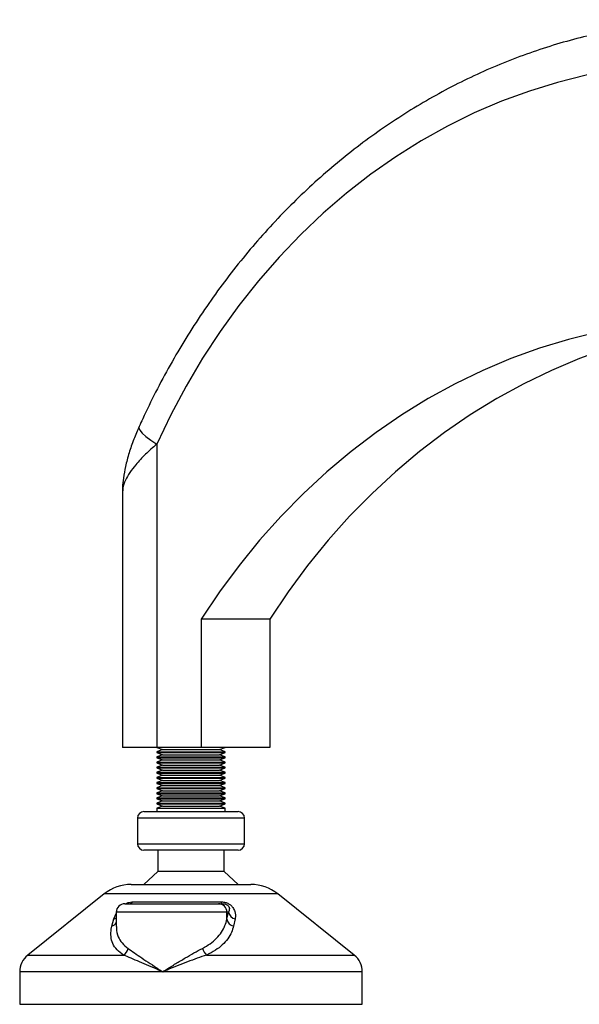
# Model space of a CAD drawing. Header units: millimetres. Extents: x -149 to 420, y 0 to 297.
# Tile 6 of 46: x -132.66 to -126.13, y 196.48 to 207.98. Entities that reach past the tile are written whole.
import ezdxf

# ---------------------------------------------------------------- set-up
doc = ezdxf.new("R2010")
doc.units = ezdxf.units.MM

msp = doc.modelspace()

# ---------------------------------------------------------------- linework, layer by layer
at = {"color": 7, "linetype": 'Continuous', "lineweight": 25}
for p, q in [((-131.0628, 203.01993), (-131.0628, 199.47751)), ((-131.4628, 202.47521), (-131.4628, 199.47751)), ((-130.54319, 200.97751), (-130.54319, 199.47751)), ((-129.74319, 200.97751), (-130.54319, 200.97751)), ((-129.74319, 200.97751), (-129.74319, 199.47751)), ((-131.0628, 199.47751), (-131.4628, 199.47751)), ((-131.0628, 199.47751), (-130.99411, 199.45251)), ((-130.54319, 199.47751), (-131.0628, 199.47751)), ((-130.99411, 199.45251), (-131.0628, 199.42751)), ((-131.0628, 199.42751), (-131.0628, 199.41751)), ((-131.0628, 199.42751), (-130.2628, 199.42751)), ((-131.0628, 199.41751), (-130.99411, 199.39251)), ((-131.0628, 199.41751), (-130.2628, 199.41751)), ((-130.99411, 199.45251), (-130.33149, 199.45251)), ((-129.74319, 199.47751), (-130.54319, 199.47751)), ((-130.33149, 199.45251), (-130.2628, 199.47751)), ((-130.2628, 199.42751), (-130.33149, 199.45251)), ((-130.33149, 199.39251), (-130.2628, 199.41751)), ((-130.2628, 199.41751), (-130.2628, 199.42751)), ((-130.99411, 199.39251), (-131.0628, 199.36751)), ((-131.0628, 199.36751), (-131.0628, 199.35751)), ((-131.0628, 199.36751), (-130.2628, 199.36751)), ((-131.0628, 199.35751), (-130.99411, 199.33251)), ((-131.0628, 199.35751), (-130.2628, 199.35751)), ((-130.99411, 199.33251), (-131.0628, 199.30751)), ((-131.0628, 199.30751), (-131.0628, 199.29751)), ((-131.0628, 199.30751), (-130.2628, 199.30751)), ((-131.0628, 199.29751), (-130.99411, 199.27251)), ((-131.0628, 199.29751), (-130.2628, 199.29751)), ((-130.99411, 199.39251), (-130.33149, 199.39251)), ((-130.99411, 199.33251), (-130.33149, 199.33251)), ((-130.2628, 199.36751), (-130.33149, 199.39251)), ((-130.33149, 199.33251), (-130.2628, 199.35751)), ((-130.2628, 199.30751), (-130.33149, 199.33251)), ((-130.33149, 199.27251), (-130.2628, 199.29751)), ((-130.2628, 199.35751), (-130.2628, 199.36751)), ((-130.2628, 199.29751), (-130.2628, 199.30751)), ((-130.99411, 199.27251), (-131.0628, 199.24751)), ((-131.0628, 199.24751), (-131.0628, 199.23751)), ((-131.0628, 199.24751), (-130.2628, 199.24751)), ((-131.0628, 199.23751), (-130.99411, 199.21251)), ((-131.0628, 199.23751), (-130.2628, 199.23751)), ((-130.99411, 199.21251), (-131.0628, 199.18751)), ((-131.0628, 199.18751), (-131.0628, 199.17751)), ((-131.0628, 199.18751), (-130.2628, 199.18751)), ((-130.99411, 199.27251), (-130.33149, 199.27251)), ((-130.99411, 199.21251), (-130.33149, 199.21251)), ((-130.2628, 199.24751), (-130.33149, 199.27251)), ((-130.33149, 199.21251), (-130.2628, 199.23751)), ((-130.2628, 199.18751), (-130.33149, 199.21251)), ((-130.2628, 199.23751), (-130.2628, 199.24751)), ((-130.2628, 199.17751), (-130.2628, 199.18751)), ((-131.0628, 199.17751), (-130.99411, 199.15251)), ((-131.0628, 199.17751), (-130.2628, 199.17751)), ((-130.99411, 199.15251), (-131.0628, 199.12751)), ((-131.0628, 199.12751), (-131.0628, 199.11751)), ((-131.0628, 199.12751), (-130.2628, 199.12751)), ((-131.0628, 199.11751), (-130.99411, 199.09251)), ((-131.0628, 199.11751), (-130.2628, 199.11751)), ((-130.99411, 199.09251), (-131.0628, 199.06751)), ((-131.0628, 199.06751), (-131.0628, 199.05751)), ((-131.0628, 199.06751), (-130.2628, 199.06751)), ((-130.99411, 199.15251), (-130.33149, 199.15251)), ((-130.99411, 199.09251), (-130.33149, 199.09251)), ((-130.33149, 199.15251), (-130.2628, 199.17751)), ((-130.2628, 199.12751), (-130.33149, 199.15251)), ((-130.33149, 199.09251), (-130.2628, 199.11751)), ((-130.2628, 199.06751), (-130.33149, 199.09251)), ((-130.2628, 199.11751), (-130.2628, 199.12751)), ((-130.2628, 199.05751), (-130.2628, 199.06751)), ((-131.0628, 199.05751), (-130.99411, 199.03251)), ((-131.0628, 199.05751), (-130.2628, 199.05751)), ((-130.99411, 199.03251), (-131.0628, 199.00751)), ((-131.0628, 199.00751), (-131.0628, 198.99751)), ((-131.0628, 199.00751), (-130.2628, 199.00751)), ((-131.0628, 198.99751), (-130.99411, 198.97251)), ((-131.0628, 198.99751), (-130.2628, 198.99751)), ((-130.99411, 198.97251), (-131.0628, 198.94751)), ((-130.99411, 199.03251), (-130.33149, 199.03251)), ((-130.99411, 198.97251), (-130.33149, 198.97251)), ((-130.33149, 199.03251), (-130.2628, 199.05751)), ((-130.2628, 199.00751), (-130.33149, 199.03251)), ((-130.33149, 198.97251), (-130.2628, 198.99751)), ((-130.2628, 198.94751), (-130.33149, 198.97251)), ((-130.2628, 198.99751), (-130.2628, 199.00751)), ((-131.0628, 198.94751), (-131.0628, 198.93751)), ((-131.0628, 198.94751), (-130.2628, 198.94751)), ((-131.0628, 198.93751), (-130.99411, 198.91251)), ((-131.0628, 198.93751), (-130.2628, 198.93751)), ((-130.99411, 198.91251), (-131.0628, 198.88751)), ((-131.0628, 198.88751), (-131.0628, 198.87751)), ((-131.0628, 198.88751), (-130.2628, 198.88751)), ((-131.0628, 198.87751), (-130.99411, 198.85251)), ((-131.0628, 198.87751), (-130.2628, 198.87751)), ((-130.99411, 198.85251), (-131.0628, 198.82751)), ((-130.99411, 198.91251), (-130.33149, 198.91251)), ((-130.99411, 198.85251), (-130.33149, 198.85251)), ((-130.33149, 198.91251), (-130.2628, 198.93751)), ((-130.2628, 198.88751), (-130.33149, 198.91251)), ((-130.33149, 198.85251), (-130.2628, 198.87751)), ((-130.2628, 198.82751), (-130.33149, 198.85251)), ((-130.2628, 198.93751), (-130.2628, 198.94751)), ((-130.2628, 198.87751), (-130.2628, 198.88751)), ((-131.2128, 198.72751), (-130.1128, 198.72751)), ((-131.0628, 198.82751), (-131.0628, 198.81751)), ((-131.0628, 198.82751), (-130.2628, 198.82751)), ((-131.0628, 198.81751), (-130.99411, 198.79251)), ((-131.0628, 198.81751), (-130.2628, 198.81751)), ((-130.99411, 198.79251), (-131.0628, 198.76751)), ((-131.0628, 198.76751), (-131.0628, 198.72751)), ((-131.0628, 198.76751), (-130.2628, 198.76751)), ((-130.99411, 198.79251), (-130.33149, 198.79251)), ((-130.33149, 198.79251), (-130.2628, 198.81751)), ((-130.2628, 198.76751), (-130.33149, 198.79251)), ((-130.2628, 198.81751), (-130.2628, 198.82751)), ((-130.2628, 198.72751), (-130.2628, 198.76751)), ((-131.2878, 198.65251), (-131.2878, 198.35251)), ((-130.0378, 198.65251), (-131.2878, 198.65251)), ((-130.0378, 198.35251), (-130.0378, 198.65251)), ((-131.2878, 198.35251), (-130.04634, 198.35251)), ((-130.1128, 198.27751), (-131.2128, 198.27751)), ((-131.0503, 198.27751), (-131.0503, 198.02751)), ((-130.2753, 198.02751), (-130.2753, 198.27751)), ((-130.04634, 198.35251), (-130.0378, 198.35251)), ((-131.0503, 198.02751), (-131.2128, 197.87751)), ((-130.2753, 198.02751), (-131.0503, 198.02751)), ((-130.1128, 197.87751), (-130.2753, 198.02751)), ((-131.36241, 197.87751), (-129.96319, 197.87751)), ((-131.67476, 197.76794), (-132.56897, 197.05257)), ((-129.65084, 197.76794), (-131.67476, 197.76794)), ((-128.75663, 197.05257), (-129.65084, 197.76794)), ((-131.43516, 197.65251), (-130.34267, 197.65251)), ((-131.34178, 197.67442), (-130.31369, 197.67442)), ((-130.34267, 197.65251), (-130.29438, 197.65251)), ((-131.586, 197.39201), (-131.56444, 197.47442)), ((-131.56444, 197.47442), (-131.53516, 197.53862)), ((-131.53516, 197.55251), (-131.53516, 197.38739)), ((-130.24404, 197.55251), (-131.53516, 197.55251)), ((-130.24404, 197.4701), (-130.24404, 197.55251)), ((-130.24404, 197.4701), (-130.22441, 197.55251)), ((-130.22441, 197.55251), (-130.24404, 197.55251)), ((-130.14905, 197.47442), (-130.16633, 197.39201)), ((-132.56897, 197.05257), (-131.451, 197.05257)), ((-130.4813, 197.05257), (-128.75663, 197.05257)), ((-132.6628, 196.85735), (-132.6628, 196.47751)), ((-130.99222, 196.85735), (-132.6628, 196.85735)), ((-128.6628, 196.85735), (-130.99222, 196.85735)), ((-128.6628, 196.47751), (-128.6628, 196.85735)), ((-132.6628, 196.47751), (-128.6628, 196.47751))]:
    msp.add_line(p, q, dxfattribs=at)
at = {"color": 7, "linetype": 'Continuous', "lineweight": 25, "flags": 128}
for points in [[(-124.69751, 207.47751), (-125.03766, 207.4682), (-125.37705, 207.44028), (-125.71491, 207.39383), (-126.05048, 207.32894), (-126.38301, 207.24577), (-126.71176, 207.14449), (-127.03598, 207.02533), (-127.35494, 206.88857), (-127.66794, 206.73451), (-127.97426, 206.56349), (-128.27322, 206.37591), (-128.56414, 206.17217), (-128.84638, 205.95275), (-129.11929, 205.71813), (-129.38227, 205.46884), (-129.63472, 205.20544), (-129.87608, 204.92852), (-130.10581, 204.63871), (-130.32338, 204.33665), (-130.52831, 204.02303), (-130.72014, 203.69854), (-130.89844, 203.36392), (-131.0628, 203.01993)], [(-124.52431, 204.47751), (-124.87367, 204.4681), (-125.22228, 204.43988), (-125.56936, 204.39293), (-125.91417, 204.32733), (-126.25596, 204.24324), (-126.59398, 204.14083), (-126.92749, 204.02034), (-127.25578, 203.88201), (-127.57812, 203.72616), (-127.89382, 203.55312), (-128.20218, 203.36327), (-128.50254, 203.15701), (-128.79425, 202.93481), (-129.07666, 202.69714), (-129.34917, 202.44453), (-129.61118, 202.17751), (-129.86212, 201.89667), (-130.10144, 201.60263), (-130.32863, 201.29602), (-130.54319, 200.97751)], [(-123.72431, 204.47751), (-124.07367, 204.4681), (-124.42228, 204.43988), (-124.76936, 204.39293), (-125.11417, 204.32733), (-125.45596, 204.24324), (-125.79398, 204.14083), (-126.12749, 204.02034), (-126.45578, 203.88201), (-126.77812, 203.72616), (-127.09382, 203.55312), (-127.40218, 203.36327), (-127.70254, 203.15701), (-127.99425, 202.93481), (-128.27666, 202.69714), (-128.54917, 202.44453), (-128.81118, 202.17751), (-129.06212, 201.89667), (-129.30144, 201.60263), (-129.52863, 201.29602), (-129.74319, 200.97751)], [(-131.26851, 203.22567), (-131.27097, 203.21208), (-131.2611, 203.18334), (-131.234, 203.14832), (-131.19072, 203.10836), (-131.13291, 203.06501), (-131.0628, 203.01993)]]:
    msp.add_lwpolyline(points, dxfattribs=at)
at = {"color": 7, "linetype": 'Continuous', "lineweight": 25}
for centre, radius, start, end in [((-131.2128, 198.65251), 0.075, 90, 180), ((-130.1128, 198.65251), 0.075, 0, 90), ((-131.2128, 198.35251), 0.075, 180, 270), ((-130.1128, 198.35251), 0.075, 270, 0), ((-131.36241, 197.37751), 0.5, 90, 128.659808), ((-129.96319, 197.37751), 0.5, 51.340192, 90), ((-131.43516, 197.55251), 0.1, 90, 180), ((-131.38234, 197.7008), 0.04839, 273.540628, 326.961215), ((-130.34336, 197.55319), 0.09932, 359.608744, 89.603326), ((-130.28614, 197.67924), 0.02797, 189.92143, 252.878742), ((-131.58975, 197.56216), 0.09132, 286.0946, 306.715472), ((-130.14706, 197.4889), 0.09879, 190.972481, 258.746833), ((-130.12761, 197.57052), 0.09846, 190.539946, 257.422841), ((-131.60522, 197.47248), 0.08273, 283.431665, 327.862419), ((-131.52516, 197.16003), 0.13056, 304.610289, 346.999276), ((-130.36587, 197.17878), 0.17103, 196.340147, 227.553122), ((-132.4128, 196.85735), 0.25, 128.659808, 180), ((-128.9128, 196.85735), 0.25, 0, 51.340192)]:
    msp.add_arc(centre, radius, start, end, dxfattribs=at)
for points, knots in [([(-124.44751, 207.97751), (-124.50689, 207.97704), (-124.67482, 207.97569), (-124.95113, 207.96111), (-125.27565, 207.92899), (-125.59867, 207.88095), (-125.91961, 207.81735), (-126.2379, 207.73823), (-126.55299, 207.64375), (-126.8643, 207.53407), (-127.17129, 207.40937), (-127.47341, 207.26988), (-127.77012, 207.11583), (-128.06088, 206.9475), (-128.34516, 206.76517), (-128.62247, 206.56917), (-128.89228, 206.35985), (-129.15411, 206.13758), (-129.40749, 205.90275), (-129.65195, 205.65578), (-129.88704, 205.39713), (-130.11233, 205.12725), (-130.32742, 204.84663), (-130.53191, 204.55579), (-130.72542, 204.25524), (-130.90764, 203.94555), (-131.07514, 203.63273), (-131.19315, 203.39113), (-131.25466, 203.25609), (-131.26853, 203.22563)], [0, 0, 0, 0, 0.02112699, 0.05975361, 0.09838224, 0.13701426, 0.17565303, 0.21430174, 0.25296331, 0.29164035, 0.33033512, 0.36904945, 0.40778478, 0.44654213, 0.48532209, 0.52412488, 0.56295035, 0.60179806, 0.64066727, 0.67955703, 0.71846621, 0.75739356, 0.79633772, 0.83529733, 0.87427098, 0.91325731, 0.95225499, 0.989231, 1, 1, 1, 1]), ([(-131.26842, 203.22547), (-131.28999, 203.17596), (-131.33438, 203.07405), (-131.38722, 202.91758), (-131.42757, 202.76684), (-131.45235, 202.63236), (-131.46291, 202.53789), (-131.46213, 202.48853), (-131.46193, 202.47617)], [0, 0, 0, 0, 0.20107136, 0.4139504, 0.62662219, 0.80658518, 0.95159366, 1, 1, 1, 1]), ([(-131.0628, 203.01993), (-131.1081, 202.98052), (-131.19997, 202.9006), (-131.30256, 202.78848), (-131.37962, 202.6867), (-131.43256, 202.5949), (-131.46079, 202.52251), (-131.4606, 202.48719), (-131.46055, 202.4762)], [0, 0, 0, 0, 0.2010939, 0.40786846, 0.56885032, 0.73317134, 0.91691002, 1, 1, 1, 1]), ([(-131.42552, 197.6516), (-131.42389, 197.6526), (-131.41156, 197.66023), (-131.38577, 197.66893), (-131.35947, 197.67403), (-131.34564, 197.67434), (-131.34178, 197.67442)], [0, 0, 0, 0, 0.06077528, 0.46101635, 0.84944556, 1, 1, 1, 1]), ([(-130.31369, 197.67442), (-130.30033, 197.6737), (-130.27334, 197.67224), (-130.23348, 197.65865), (-130.1987, 197.63666), (-130.16823, 197.60378), (-130.14364, 197.54986), (-130.143, 197.50526), (-130.14851, 197.47716), (-130.14905, 197.47442)], [0, 0, 0, 0, 0.10498573, 0.21201023, 0.31190738, 0.43457509, 0.62328767, 0.96332226, 1, 1, 1, 1]), ([(-130.29438, 197.65251), (-130.28714, 197.65224), (-130.27643, 197.65183), (-130.26083, 197.64795), (-130.24944, 197.64357), (-130.24095, 197.63869), (-130.23012, 197.63039), (-130.21866, 197.61551), (-130.21153, 197.58676), (-130.21914, 197.56652), (-130.22441, 197.55251)], [0, 0, 0, 0, 0.09136525, 0.13518159, 0.17135967, 0.21962148, 0.24640588, 0.35507913, 0.55366458, 1, 1, 1, 1]), ([(-130.52999, 197.13066), (-130.49887, 197.14824), (-130.43567, 197.18396), (-130.36187, 197.24817), (-130.30407, 197.31906), (-130.26402, 197.39313), (-130.2505, 197.44521), (-130.24404, 197.4701)], [0, 0, 0, 0, 0.19890398, 0.40393814, 0.60552821, 0.81153111, 1, 1, 1, 1]), ([(-131.451, 197.05257), (-131.47788, 197.07232), (-131.53272, 197.1126), (-131.57933, 197.18625), (-131.60099, 197.26794), (-131.59854, 197.33763), (-131.58872, 197.38023), (-131.586, 197.39201)], [0, 0, 0, 0, 0.22376691, 0.456398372, 0.680994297, 0.911772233, 1, 1, 1, 1]), ([(-131.53285, 197.38739), (-131.53357, 197.38017), (-131.53791, 197.33684), (-131.51758, 197.27151), (-131.47324, 197.19171), (-131.42333, 197.15125), (-131.39794, 197.13066)], [0, 0, 0, 0, 0.07038831, 0.42266838, 0.70625647, 1, 1, 1, 1]), ([(-130.16633, 197.39201), (-130.17309, 197.36712), (-130.18711, 197.31549), (-130.2305, 197.24136), (-130.29339, 197.17104), (-130.37555, 197.10631), (-130.44571, 197.07066), (-130.4813, 197.05257)], [0, 0, 0, 0, 0.18733275, 0.38847399, 0.59401699, 0.79401178, 1, 1, 1, 1]), ([(-131.39794, 197.13066), (-131.37343, 197.11354), (-131.32439, 197.0793), (-131.23644, 197.01855), (-131.14041, 196.95387), (-131.05758, 196.89942), (-131.00754, 196.86717), (-130.99264, 196.85762), (-130.99222, 196.85735)], [0, 0, 0, 0, 0.221994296, 0.444188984, 0.67378749, 0.903450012, 0.997318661, 1, 1, 1, 1]), ([(-130.99222, 196.85735), (-130.99181, 196.85762), (-130.97691, 196.86717), (-130.92664, 196.89918), (-130.83945, 196.95363), (-130.73258, 197.01806), (-130.6276, 197.07902), (-130.5628, 197.1133), (-130.52999, 197.13066)], [0, 0, 0, 0, 0.00268131, 0.09654883, 0.3237964, 0.5558103, 0.77509969, 1, 1, 1, 1]), ([(-130.99222, 196.85735), (-130.99266, 196.85754), (-131.00904, 196.86436), (-131.06415, 196.88742), (-131.15578, 196.92636), (-131.26338, 196.9726), (-131.36365, 197.01599), (-131.42189, 197.04038), (-131.451, 197.05257)], [0, 0, 0, 0, 0.00257002, 0.0961537, 0.32525092, 0.55431033, 0.77721318, 1, 1, 1, 1]), ([(-130.4813, 197.05257), (-130.51729, 197.0405), (-130.59002, 197.01611), (-130.7053, 196.97289), (-130.82372, 196.92649), (-130.9194, 196.88757), (-130.97541, 196.86436), (-130.99179, 196.85754), (-130.99222, 196.85735)], [0, 0, 0, 0, 0.220518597, 0.44569041, 0.672748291, 0.903847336, 0.997430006, 1, 1, 1, 1])]:
    msp.add_open_spline(points, degree=3, knots=knots, dxfattribs=at)

doc.saveas('drawing.dxf')
